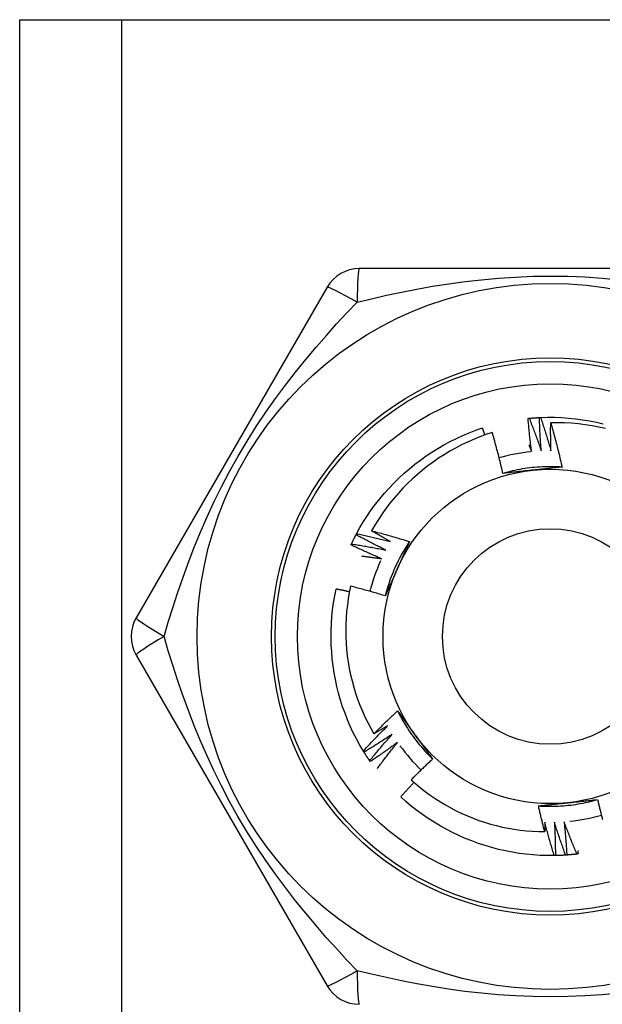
# Model space of a CAD drawing. Header units: inches. Extents: x 3.3 to 80.3, y 4.6 to 43.1.
# Tile 57 of 80: x 17.405 to 17.714, y 31.04 to 31.561. Entities that reach past the tile are written whole.
import ezdxf

# ---------------------------------------------------------------- set-up
doc = ezdxf.new("R2010")
doc.units = ezdxf.units.IN
doc.header["$MEASUREMENT"] = 0
doc.layers.add('Visible Edges(ANSI)', color=7, linetype='Continuous', lineweight=25)
doc.layers.add('Visible Tangent Edges(ANSI)', color=7, linetype='Continuous', lineweight=25)

msp = doc.modelspace()

# ---------------------------------------------------------------- linework, layer by layer
at = {"layer": 'Visible Edges(ANSI)'}
for p, q in [((17.40514, 31.5613), (17.45899, 31.5613)), ((17.40514, 14.17547), (17.40514, 31.5613)), ((17.45899, 31.5613), (17.91329, 31.5613)), ((17.78729, 31.42941), (17.58499, 31.42941)), ((17.56794, 31.41957), (17.46679, 31.24437)), ((17.58327, 31.28845), (17.58355, 31.28898)), ((17.46679, 31.22469), (17.56794, 31.04949)), ((17.58747, 31.17326), (17.58716, 31.17377)), ((17.59079, 31.16822), (17.59044, 31.16871)), ((17.68886, 31.11842), (17.68826, 31.11841))]:
    msp.add_line(p, q, dxfattribs=at)
at = {"layer": 'Visible Edges(ANSI)', "flags": 128}
for points in [[(17.67438, 31.35007), (17.67441, 31.35008), (17.67443, 31.35008), (17.67446, 31.35008), (17.67448, 31.35008), (17.67451, 31.35009), (17.67453, 31.35009), (17.67456, 31.35009), (17.67458, 31.35009), (17.67461, 31.3501), (17.67463, 31.3501), (17.67466, 31.3501), (17.67468, 31.3501), (17.67471, 31.35011), (17.67473, 31.35011), (17.67476, 31.35011), (17.67478, 31.35011), (17.67481, 31.35012), (17.67483, 31.35012), (17.67486, 31.35012), (17.67488, 31.35012), (17.67491, 31.35013), (17.67493, 31.35013), (17.67496, 31.35013), (17.67498, 31.35013)], [(17.67628, 31.33246), (17.67619, 31.33319), (17.67609, 31.33393), (17.676, 31.33466), (17.67591, 31.33539), (17.67582, 31.33612), (17.67573, 31.33685), (17.67564, 31.33759), (17.67556, 31.33832), (17.67547, 31.33905), (17.67539, 31.33979), (17.67531, 31.34052), (17.67523, 31.34125), (17.67515, 31.34199), (17.67507, 31.34272), (17.675, 31.34346), (17.67492, 31.34419), (17.67485, 31.34493), (17.67478, 31.34566), (17.67471, 31.3464), (17.67464, 31.34713), (17.67457, 31.34787), (17.67451, 31.3486), (17.67444, 31.34934), (17.67438, 31.35007)], [(17.67498, 31.35013), (17.67521, 31.35016), (17.67543, 31.35018), (17.67566, 31.3502), (17.67588, 31.35022), (17.67611, 31.35024), (17.67633, 31.35026), (17.67656, 31.35027), (17.67678, 31.35029), (17.67701, 31.35031), (17.67723, 31.35033), (17.67746, 31.35035), (17.67769, 31.35036), (17.67791, 31.35038), (17.67814, 31.35039), (17.67836, 31.35041), (17.67859, 31.35042), (17.67881, 31.35044), (17.67904, 31.35045), (17.67926, 31.35046), (17.67949, 31.35048), (17.67972, 31.35049), (17.67994, 31.3505), (17.68017, 31.35051), (17.68039, 31.35052)], [(17.67498, 31.35013), (17.67526, 31.34942), (17.67555, 31.34871), (17.67583, 31.34799), (17.6761, 31.34727), (17.67638, 31.34656), (17.67666, 31.34584), (17.67693, 31.34512), (17.6772, 31.34441), (17.67747, 31.34369), (17.67774, 31.34297), (17.67801, 31.34225), (17.67828, 31.34153), (17.67855, 31.34081), (17.67881, 31.34009), (17.67907, 31.33936), (17.67933, 31.33864), (17.6796, 31.33792), (17.67985, 31.33719), (17.68011, 31.33647), (17.68037, 31.33575), (17.68062, 31.33502), (17.68088, 31.33429), (17.68113, 31.33357), (17.68138, 31.33284)], [(17.68039, 31.35053), (17.68042, 31.35053), (17.68044, 31.35053), (17.68047, 31.35053), (17.6805, 31.35053), (17.68052, 31.35053), (17.68055, 31.35054), (17.68057, 31.35054), (17.6806, 31.35054), (17.68062, 31.35054), (17.68065, 31.35054), (17.68067, 31.35054), (17.6807, 31.35054), (17.68072, 31.35054), (17.68075, 31.35055), (17.68077, 31.35055), (17.6808, 31.35055), (17.68082, 31.35055), (17.68085, 31.35055), (17.68087, 31.35055), (17.6809, 31.35055), (17.68092, 31.35055), (17.68095, 31.35055), (17.68097, 31.35056), (17.681, 31.35056)], [(17.68138, 31.33284), (17.68132, 31.33358), (17.68127, 31.33431), (17.68121, 31.33505), (17.68116, 31.33578), (17.68111, 31.33652), (17.68105, 31.33726), (17.68101, 31.33799), (17.68096, 31.33873), (17.68091, 31.33947), (17.68087, 31.3402), (17.68082, 31.34094), (17.68078, 31.34168), (17.68074, 31.34241), (17.6807, 31.34315), (17.68067, 31.34389), (17.68063, 31.34463), (17.6806, 31.34536), (17.68056, 31.3461), (17.68053, 31.34684), (17.6805, 31.34758), (17.68047, 31.34831), (17.68044, 31.34905), (17.68042, 31.34979), (17.68039, 31.35053)], [(17.681, 31.35056), (17.68472, 31.35066), (17.68843, 31.35064), (17.69215, 31.3505), (17.69586, 31.35023), (17.69955, 31.34985), (17.70324, 31.34935), (17.7069, 31.34873), (17.71055, 31.34799), (17.71417, 31.34714)], [(17.681, 31.35056), (17.68124, 31.34983), (17.68149, 31.3491), (17.68173, 31.34837), (17.68197, 31.34764), (17.68221, 31.34691), (17.68245, 31.34618), (17.68268, 31.34545), (17.68292, 31.34472), (17.68315, 31.34399), (17.68338, 31.34326), (17.68361, 31.34252), (17.68384, 31.34179), (17.68407, 31.34106), (17.6843, 31.34032), (17.68452, 31.33959), (17.68475, 31.33885), (17.68497, 31.33812), (17.68519, 31.33738), (17.68541, 31.33665), (17.68563, 31.33591), (17.68585, 31.33517), (17.68606, 31.33443), (17.68628, 31.33369), (17.68649, 31.33296)], [(17.68649, 31.33296), (17.68647, 31.33357), (17.68646, 31.33419), (17.68644, 31.3348), (17.68643, 31.33542), (17.68642, 31.33603), (17.68641, 31.33665), (17.6864, 31.33726), (17.68639, 31.33788), (17.68638, 31.33849), (17.68637, 31.33911), (17.68636, 31.33972), (17.68636, 31.34034), (17.68636, 31.34095), (17.68635, 31.34157), (17.68635, 31.34219), (17.68635, 31.3428), (17.68635, 31.34342), (17.68635, 31.34403), (17.68635, 31.34465), (17.68635, 31.34526), (17.68636, 31.34588), (17.68636, 31.34649), (17.68637, 31.34711), (17.68638, 31.34773)], [(17.71542, 31.34471), (17.71185, 31.34549), (17.70825, 31.34616), (17.70464, 31.34672), (17.70101, 31.34715), (17.69737, 31.34747), (17.69371, 31.34768), (17.69005, 31.34776), (17.68638, 31.34773)], [(17.68638, 31.34773), (17.68665, 31.34676), (17.68693, 31.34579), (17.6872, 31.34482), (17.68747, 31.34385), (17.68774, 31.34287), (17.68801, 31.3419), (17.68827, 31.34093), (17.68853, 31.33996), (17.68879, 31.33898), (17.68905, 31.33801), (17.6893, 31.33703), (17.68955, 31.33605), (17.6898, 31.33508), (17.69005, 31.3341), (17.69029, 31.33312), (17.69053, 31.33214), (17.69077, 31.33116), (17.69101, 31.33018), (17.69124, 31.3292), (17.69147, 31.32822), (17.6917, 31.32724), (17.69193, 31.32625), (17.69215, 31.32527), (17.69237, 31.32428)], [(17.58355, 31.28898), (17.58535, 31.29224), (17.58725, 31.29543), (17.58926, 31.29856), (17.59137, 31.30162), (17.59358, 31.30461), (17.59588, 31.30753), (17.59827, 31.31038), (17.60076, 31.31314), (17.60333, 31.31583), (17.60598, 31.31844), (17.60871, 31.32096), (17.61152, 31.3234), (17.61441, 31.32574), (17.61737, 31.328), (17.62039, 31.33016), (17.62349, 31.33223), (17.62664, 31.33419), (17.62986, 31.33606), (17.63313, 31.33782), (17.63646, 31.33948), (17.63984, 31.34102), (17.64327, 31.34246), (17.64674, 31.34378), (17.65026, 31.34499)], [(17.65542, 31.34257), (17.65208, 31.34146), (17.64878, 31.34025), (17.64551, 31.33893), (17.64228, 31.33751), (17.6391, 31.33599), (17.63597, 31.33437), (17.6329, 31.33265), (17.62989, 31.33084), (17.62693, 31.32894), (17.62404, 31.32694), (17.62121, 31.32486), (17.61845, 31.32268), (17.61576, 31.32042), (17.61314, 31.31807), (17.61059, 31.31564), (17.60812, 31.31312), (17.60573, 31.31053), (17.60342, 31.30787), (17.60121, 31.30513), (17.59908, 31.30233), (17.59705, 31.29947), (17.59511, 31.29654), (17.59326, 31.29355), (17.59151, 31.29051)], [(17.65152, 31.34126), (17.65147, 31.34142), (17.65142, 31.34158), (17.65137, 31.34173), (17.65131, 31.34189), (17.65126, 31.34204), (17.65121, 31.3422), (17.65116, 31.34235), (17.65111, 31.34251), (17.65105, 31.34266), (17.651, 31.34282), (17.65095, 31.34297), (17.6509, 31.34313), (17.65084, 31.34328), (17.65079, 31.34344), (17.65074, 31.34359), (17.65068, 31.34375), (17.65063, 31.34391), (17.65058, 31.34406), (17.65053, 31.34422), (17.65047, 31.34437), (17.65042, 31.34453), (17.65037, 31.34468), (17.65031, 31.34484), (17.65026, 31.34499)], [(17.66106, 31.32093), (17.66085, 31.32184), (17.66064, 31.32275), (17.66042, 31.32366), (17.66021, 31.32456), (17.65999, 31.32547), (17.65977, 31.32638), (17.65955, 31.32728), (17.65932, 31.32819), (17.6591, 31.32909), (17.65887, 31.32999), (17.65864, 31.3309), (17.6584, 31.3318), (17.65817, 31.3327), (17.65793, 31.3336), (17.65769, 31.3345), (17.65745, 31.3354), (17.6572, 31.3363), (17.65695, 31.3372), (17.6567, 31.33809), (17.65645, 31.33899), (17.6562, 31.33989), (17.65594, 31.34078), (17.65568, 31.34168), (17.65542, 31.34257)], [(17.67485, 31.33598), (17.67491, 31.33583), (17.67497, 31.33568), (17.67503, 31.33554), (17.67509, 31.33539), (17.67515, 31.33524), (17.67521, 31.3351), (17.67527, 31.33495), (17.67533, 31.33481), (17.67539, 31.33466), (17.67545, 31.33451), (17.67551, 31.33437), (17.67557, 31.33422), (17.67563, 31.33407), (17.67569, 31.33393), (17.67575, 31.33378), (17.67581, 31.33363), (17.67587, 31.33349), (17.67593, 31.33334), (17.67599, 31.33319), (17.67605, 31.33305), (17.67611, 31.3329), (17.67616, 31.33276), (17.67622, 31.33261), (17.67628, 31.33246)], [(17.69237, 31.32428), (17.69106, 31.32436), (17.68974, 31.32442), (17.68842, 31.32447), (17.6871, 31.32449), (17.68578, 31.32449), (17.68446, 31.32448), (17.68314, 31.32444), (17.68183, 31.32439), (17.68051, 31.32431), (17.67919, 31.32422), (17.67788, 31.32411), (17.67656, 31.32398), (17.67525, 31.32383), (17.67395, 31.32366), (17.67264, 31.32347), (17.67134, 31.32327), (17.67004, 31.32304), (17.66874, 31.3228), (17.66745, 31.32253), (17.66616, 31.32225), (17.66488, 31.32195), (17.6636, 31.32163), (17.66232, 31.32129), (17.66105, 31.32093)], [(17.67688, 31.32263), (17.67621, 31.32256), (17.67555, 31.32249), (17.67488, 31.32242), (17.67422, 31.32235), (17.67356, 31.32228), (17.6729, 31.32221), (17.67224, 31.32214), (17.67157, 31.32207), (17.67091, 31.322), (17.67025, 31.32193), (17.66959, 31.32186), (17.66894, 31.32179), (17.66828, 31.32172), (17.66762, 31.32165), (17.66696, 31.32158), (17.6663, 31.32151), (17.66565, 31.32144), (17.66499, 31.32136), (17.66433, 31.32129), (17.66368, 31.32122), (17.66302, 31.32115), (17.66237, 31.32108), (17.66171, 31.32101), (17.66106, 31.32093)], [(17.69237, 31.32428), (17.69173, 31.32421), (17.69109, 31.32414), (17.69045, 31.32407), (17.68981, 31.324), (17.68916, 31.32393), (17.68852, 31.32386), (17.68788, 31.32379), (17.68723, 31.32372), (17.68659, 31.32365), (17.68595, 31.32359), (17.6853, 31.32352), (17.68466, 31.32345), (17.68401, 31.32338), (17.68337, 31.32331), (17.68272, 31.32324), (17.68207, 31.32317), (17.68143, 31.32311), (17.68078, 31.32304), (17.68013, 31.32297), (17.67948, 31.3229), (17.67883, 31.32283), (17.67818, 31.32276), (17.67753, 31.32269), (17.67688, 31.32263)], [(17.58355, 31.28898), (17.5843, 31.28882), (17.58505, 31.28866), (17.5858, 31.2885), (17.58655, 31.28834), (17.58731, 31.28818), (17.58806, 31.28801), (17.5888, 31.28784), (17.58955, 31.28768), (17.5903, 31.28751), (17.59105, 31.28733), (17.5918, 31.28716), (17.59255, 31.28699), (17.5933, 31.28681), (17.59404, 31.28663), (17.59479, 31.28646), (17.59554, 31.28627), (17.59629, 31.28609), (17.59703, 31.28591), (17.59778, 31.28573), (17.59852, 31.28554), (17.59927, 31.28535), (17.60001, 31.28516), (17.60076, 31.28497), (17.6015, 31.28478)], [(17.59151, 31.29051), (17.59235, 31.29029), (17.59319, 31.29007), (17.59403, 31.28985), (17.59487, 31.28963), (17.5957, 31.28941), (17.59654, 31.28918), (17.59738, 31.28895), (17.59821, 31.28873), (17.59905, 31.28849), (17.59988, 31.28826), (17.60072, 31.28803), (17.60155, 31.28779), (17.60239, 31.28755), (17.60322, 31.28731), (17.60405, 31.28707), (17.60489, 31.28683), (17.60572, 31.28658), (17.60655, 31.28633), (17.60738, 31.28608), (17.60821, 31.28583), (17.60904, 31.28558), (17.60987, 31.28532), (17.6107, 31.28507), (17.61152, 31.28481)], [(17.6015, 31.28478), (17.60108, 31.28501), (17.60067, 31.28525), (17.60025, 31.28548), (17.59983, 31.28571), (17.59941, 31.28595), (17.59899, 31.28618), (17.59857, 31.28642), (17.59815, 31.28666), (17.59774, 31.28689), (17.59732, 31.28713), (17.5969, 31.28737), (17.59649, 31.28761), (17.59607, 31.28784), (17.59565, 31.28808), (17.59524, 31.28832), (17.59482, 31.28856), (17.59441, 31.28881), (17.59399, 31.28905), (17.59358, 31.28929), (17.59316, 31.28953), (17.59275, 31.28977), (17.59234, 31.29002), (17.59192, 31.29026), (17.59151, 31.29051)], [(17.58061, 31.28304), (17.58062, 31.28306), (17.58063, 31.28308), (17.58064, 31.28311), (17.58065, 31.28313), (17.58066, 31.28315), (17.58067, 31.28317), (17.58068, 31.2832), (17.58069, 31.28322), (17.5807, 31.28324), (17.58071, 31.28327), (17.58073, 31.28329), (17.58074, 31.28331), (17.58075, 31.28333), (17.58076, 31.28336), (17.58077, 31.28338), (17.58078, 31.2834), (17.58079, 31.28342), (17.5808, 31.28345), (17.58081, 31.28347), (17.58082, 31.28349), (17.58083, 31.28352), (17.58084, 31.28354), (17.58085, 31.28356), (17.58086, 31.28358)], [(17.58086, 31.28358), (17.58096, 31.28379), (17.58106, 31.28399), (17.58115, 31.2842), (17.58125, 31.2844), (17.58135, 31.28461), (17.58144, 31.28481), (17.58154, 31.28501), (17.58164, 31.28522), (17.58174, 31.28542), (17.58184, 31.28562), (17.58194, 31.28583), (17.58204, 31.28603), (17.58214, 31.28623), (17.58224, 31.28643), (17.58234, 31.28664), (17.58244, 31.28684), (17.58255, 31.28704), (17.58265, 31.28724), (17.58275, 31.28744), (17.58286, 31.28764), (17.58296, 31.28784), (17.58306, 31.28804), (17.58317, 31.28824), (17.58327, 31.28844)], [(17.58086, 31.28358), (17.58162, 31.28347), (17.58238, 31.28334), (17.58314, 31.28322), (17.5839, 31.2831), (17.58465, 31.28297), (17.58541, 31.28285), (17.58617, 31.28272), (17.58693, 31.28259), (17.58768, 31.28246), (17.58844, 31.28233), (17.5892, 31.28219), (17.58995, 31.28206), (17.59071, 31.28192), (17.59146, 31.28178), (17.59222, 31.28164), (17.59298, 31.2815), (17.59373, 31.28136), (17.59449, 31.28122), (17.59524, 31.28107), (17.59599, 31.28092), (17.59675, 31.28078), (17.5975, 31.28063), (17.59826, 31.28047), (17.59901, 31.28032)], [(17.59901, 31.28032), (17.59835, 31.28064), (17.59768, 31.28097), (17.59702, 31.2813), (17.59636, 31.28162), (17.5957, 31.28195), (17.59504, 31.28228), (17.59438, 31.28261), (17.59372, 31.28295), (17.59306, 31.28328), (17.59241, 31.28362), (17.59175, 31.28395), (17.59109, 31.28429), (17.59044, 31.28463), (17.58978, 31.28497), (17.58913, 31.28531), (17.58848, 31.28566), (17.58782, 31.286), (17.58717, 31.28635), (17.58652, 31.28669), (17.58587, 31.28704), (17.58522, 31.28739), (17.58457, 31.28774), (17.58392, 31.28809), (17.58327, 31.28845)], [(17.61152, 31.28481), (17.6108, 31.28371), (17.61009, 31.2826), (17.60939, 31.28148), (17.60871, 31.28034), (17.60805, 31.2792), (17.6074, 31.27805), (17.60677, 31.27689), (17.60616, 31.27572), (17.60557, 31.27455), (17.60499, 31.27336), (17.60443, 31.27217), (17.60389, 31.27096), (17.60336, 31.26975), (17.60285, 31.26854), (17.60236, 31.26731), (17.60189, 31.26608), (17.60143, 31.26484), (17.601, 31.2636), (17.60058, 31.26235), (17.60018, 31.26109), (17.5998, 31.25983), (17.59944, 31.25856), (17.59909, 31.25729), (17.59877, 31.25601)], [(17.61152, 31.28481), (17.61127, 31.28422), (17.61101, 31.28363), (17.61075, 31.28303), (17.61048, 31.28244), (17.61022, 31.28185), (17.60996, 31.28126), (17.6097, 31.28067), (17.60944, 31.28008), (17.60918, 31.27948), (17.60892, 31.27889), (17.60865, 31.2783), (17.60839, 31.27771), (17.60813, 31.27711), (17.60786, 31.27652), (17.6076, 31.27593), (17.60734, 31.27533), (17.60707, 31.27474), (17.60681, 31.27414), (17.60654, 31.27355), (17.60628, 31.27295), (17.60601, 31.27235), (17.60574, 31.27176), (17.60548, 31.27116), (17.60521, 31.27056)], [(17.59675, 31.27574), (17.59607, 31.27603), (17.59539, 31.27632), (17.59472, 31.27661), (17.59404, 31.2769), (17.59336, 31.27719), (17.59269, 31.27749), (17.59201, 31.27779), (17.59133, 31.27808), (17.59066, 31.27838), (17.58999, 31.27868), (17.58931, 31.27899), (17.58864, 31.27929), (17.58797, 31.2796), (17.5873, 31.2799), (17.58662, 31.28021), (17.58595, 31.28052), (17.58528, 31.28083), (17.58461, 31.28114), (17.58395, 31.28145), (17.58328, 31.28177), (17.58261, 31.28208), (17.58194, 31.2824), (17.58128, 31.28272), (17.58061, 31.28304)], [(17.58616, 31.27718), (17.5866, 31.27713), (17.58705, 31.27707), (17.58749, 31.27702), (17.58793, 31.27696), (17.58837, 31.27691), (17.58881, 31.27685), (17.58925, 31.27679), (17.58969, 31.27673), (17.59014, 31.27667), (17.59058, 31.27662), (17.59102, 31.27656), (17.59146, 31.2765), (17.5919, 31.27644), (17.59234, 31.27637), (17.59278, 31.27631), (17.59322, 31.27625), (17.59367, 31.27619), (17.59411, 31.27613), (17.59455, 31.27606), (17.59499, 31.276), (17.59543, 31.27593), (17.59587, 31.27587), (17.59631, 31.2758), (17.59675, 31.27574)], [(17.60521, 31.27056), (17.60494, 31.26995), (17.60467, 31.26934), (17.6044, 31.26873), (17.60413, 31.26812), (17.60386, 31.26751), (17.60358, 31.2669), (17.60331, 31.26629), (17.60304, 31.26569), (17.60277, 31.26508), (17.60251, 31.26447), (17.60224, 31.26387), (17.60197, 31.26326), (17.6017, 31.26266), (17.60143, 31.26205), (17.60116, 31.26145), (17.6009, 31.26084), (17.60063, 31.26024), (17.60036, 31.25963), (17.60009, 31.25903), (17.59983, 31.25843), (17.59956, 31.25782), (17.5993, 31.25722), (17.59903, 31.25661), (17.59877, 31.25601)], [(17.58716, 31.17377), (17.58526, 31.17697), (17.58348, 31.18023), (17.5818, 31.18355), (17.58024, 31.18692), (17.57878, 31.19034), (17.57743, 31.19381), (17.57619, 31.19731), (17.57507, 31.20086), (17.57406, 31.20443), (17.57316, 31.20804), (17.57237, 31.21168), (17.5717, 31.21534), (17.57114, 31.21901), (17.5707, 31.22271), (17.57037, 31.22641), (17.57016, 31.23012), (17.57007, 31.23384), (17.57009, 31.23756), (17.57024, 31.24127), (17.5705, 31.24498), (17.57088, 31.24868), (17.57138, 31.25236), (17.572, 31.25603), (17.57275, 31.25967)], [(17.57978, 31.25817), (17.57949, 31.25824), (17.57919, 31.2583), (17.5789, 31.25837), (17.57861, 31.25843), (17.57832, 31.2585), (17.57802, 31.25856), (17.57773, 31.25862), (17.57744, 31.25869), (17.57715, 31.25875), (17.57685, 31.25881), (17.57656, 31.25888), (17.57627, 31.25894), (17.57597, 31.259), (17.57568, 31.25906), (17.57539, 31.25913), (17.5751, 31.25919), (17.5748, 31.25925), (17.57451, 31.25931), (17.57422, 31.25937), (17.57392, 31.25943), (17.57363, 31.25949), (17.57334, 31.25955), (17.57304, 31.25961), (17.57275, 31.25967)], [(17.5804, 31.26116), (17.57972, 31.25786), (17.57914, 31.25454), (17.57867, 31.2512), (17.5783, 31.24784), (17.57804, 31.24448), (17.57788, 31.2411), (17.57782, 31.23772), (17.57787, 31.23433), (17.57803, 31.23095), (17.57829, 31.22759), (17.57866, 31.22423), (17.57913, 31.22089), (17.5797, 31.21757), (17.58038, 31.21427), (17.58117, 31.21099), (17.58205, 31.20773), (17.58304, 31.20451), (17.58413, 31.20131), (17.58532, 31.19814), (17.58661, 31.19501), (17.588, 31.19193), (17.58948, 31.1889), (17.59106, 31.18591), (17.59273, 31.18298)], [(17.59877, 31.25601), (17.59801, 31.25624), (17.59725, 31.25648), (17.59648, 31.25671), (17.59572, 31.25694), (17.59496, 31.25716), (17.5942, 31.25739), (17.59343, 31.25761), (17.59267, 31.25783), (17.59191, 31.25805), (17.59114, 31.25827), (17.59038, 31.25849), (17.58961, 31.25871), (17.58885, 31.25892), (17.58808, 31.25913), (17.58731, 31.25934), (17.58655, 31.25955), (17.58578, 31.25976), (17.58501, 31.25996), (17.58424, 31.26017), (17.58348, 31.26037), (17.58271, 31.26057), (17.58194, 31.26077), (17.58117, 31.26097), (17.5804, 31.26116)], [(17.59273, 31.18298), (17.59324, 31.1835), (17.59375, 31.18401), (17.59427, 31.18452), (17.59478, 31.18503), (17.5953, 31.18554), (17.59582, 31.18605), (17.59633, 31.18656), (17.59685, 31.18707), (17.59737, 31.18757), (17.59789, 31.18808), (17.59842, 31.18858), (17.59894, 31.18909), (17.59946, 31.18959), (17.59999, 31.19009), (17.60051, 31.19059), (17.60104, 31.19109), (17.60157, 31.19159), (17.6021, 31.19209), (17.60263, 31.19258), (17.60316, 31.19308), (17.60369, 31.19357), (17.60422, 31.19407), (17.60475, 31.19456), (17.60529, 31.19505)], [(17.60529, 31.19505), (17.60567, 31.19453), (17.60605, 31.19401), (17.60643, 31.19349), (17.60682, 31.19297), (17.6072, 31.19245), (17.60758, 31.19193), (17.60796, 31.1914), (17.60834, 31.19088), (17.60872, 31.19036), (17.60911, 31.18984), (17.60949, 31.18931), (17.60987, 31.18879), (17.61025, 31.18826), (17.61063, 31.18774), (17.61102, 31.18721), (17.6114, 31.18669), (17.61178, 31.18616), (17.61217, 31.18563), (17.61255, 31.18511), (17.61293, 31.18458), (17.61332, 31.18405), (17.6137, 31.18352), (17.61409, 31.18299), (17.61447, 31.18246)], [(17.60529, 31.19505), (17.60588, 31.19387), (17.60648, 31.1927), (17.60711, 31.19154), (17.60775, 31.19038), (17.6084, 31.18924), (17.60908, 31.18811), (17.60977, 31.18698), (17.61047, 31.18587), (17.6112, 31.18476), (17.61193, 31.18367), (17.61269, 31.18259), (17.61346, 31.18152), (17.61424, 31.18045), (17.61504, 31.17941), (17.61586, 31.17837), (17.61669, 31.17734), (17.61753, 31.17633), (17.61839, 31.17533), (17.61927, 31.17434), (17.62015, 31.17337), (17.62106, 31.17241), (17.62197, 31.17146), (17.6229, 31.17053), (17.62385, 31.16961)], [(17.58716, 31.17377), (17.58767, 31.17434), (17.58819, 31.1749), (17.58871, 31.17547), (17.58923, 31.17603), (17.58976, 31.17659), (17.59028, 31.17716), (17.5908, 31.17772), (17.59133, 31.17828), (17.59186, 31.17884), (17.59238, 31.1794), (17.59291, 31.17995), (17.59344, 31.18051), (17.59397, 31.18106), (17.59451, 31.18162), (17.59504, 31.18217), (17.59557, 31.18272), (17.59611, 31.18328), (17.59664, 31.18383), (17.59718, 31.18437), (17.59772, 31.18492), (17.59826, 31.18547), (17.5988, 31.18602), (17.59934, 31.18656), (17.59989, 31.18711)], [(17.59989, 31.18711), (17.59959, 31.18693), (17.59929, 31.18676), (17.599, 31.18658), (17.5987, 31.18641), (17.5984, 31.18623), (17.59811, 31.18606), (17.59781, 31.18589), (17.59751, 31.18571), (17.59721, 31.18554), (17.59691, 31.18537), (17.59662, 31.1852), (17.59632, 31.18502), (17.59602, 31.18485), (17.59572, 31.18468), (17.59542, 31.18451), (17.59512, 31.18434), (17.59482, 31.18417), (17.59452, 31.184), (17.59423, 31.18383), (17.59393, 31.18366), (17.59363, 31.18349), (17.59333, 31.18332), (17.59303, 31.18315), (17.59273, 31.18298)], [(17.60246, 31.18269), (17.60185, 31.18229), (17.60123, 31.18188), (17.60062, 31.18148), (17.6, 31.18107), (17.59938, 31.18067), (17.59876, 31.18027), (17.59814, 31.17987), (17.59752, 31.17947), (17.5969, 31.17907), (17.59627, 31.17868), (17.59565, 31.17828), (17.59503, 31.17789), (17.5944, 31.17749), (17.59378, 31.1771), (17.59315, 31.17671), (17.59252, 31.17632), (17.59189, 31.17594), (17.59126, 31.17555), (17.59063, 31.17516), (17.59, 31.17478), (17.58937, 31.1744), (17.58874, 31.17401), (17.58811, 31.17363), (17.58747, 31.17326)], [(17.59044, 31.16871), (17.59093, 31.16931), (17.59142, 31.1699), (17.59191, 31.17049), (17.5924, 31.17108), (17.59289, 31.17167), (17.59339, 31.17226), (17.59388, 31.17285), (17.59438, 31.17343), (17.59487, 31.17402), (17.59537, 31.1746), (17.59587, 31.17519), (17.59637, 31.17577), (17.59687, 31.17635), (17.59737, 31.17693), (17.59788, 31.17751), (17.59838, 31.17809), (17.59889, 31.17867), (17.5994, 31.17925), (17.59991, 31.17983), (17.60041, 31.1804), (17.60093, 31.18098), (17.60144, 31.18155), (17.60195, 31.18212), (17.60246, 31.18269)], [(17.61447, 31.18246), (17.61486, 31.18192), (17.61526, 31.18138), (17.61565, 31.18084), (17.61604, 31.1803), (17.61643, 31.17976), (17.61682, 31.17922), (17.61722, 31.17869), (17.61761, 31.17815), (17.618, 31.17761), (17.61839, 31.17708), (17.61878, 31.17654), (17.61917, 31.176), (17.61956, 31.17547), (17.61995, 31.17493), (17.62034, 31.1744), (17.62073, 31.17386), (17.62112, 31.17333), (17.62151, 31.1728), (17.6219, 31.17226), (17.62229, 31.17173), (17.62268, 31.1712), (17.62307, 31.17067), (17.62346, 31.17014), (17.62385, 31.16961)], [(17.60527, 31.17842), (17.60467, 31.17798), (17.60408, 31.17754), (17.60349, 31.17711), (17.60289, 31.17667), (17.60229, 31.17624), (17.60169, 31.17581), (17.6011, 31.17538), (17.6005, 31.17494), (17.5999, 31.17452), (17.59929, 31.17409), (17.59869, 31.17366), (17.59809, 31.17323), (17.59749, 31.17281), (17.59688, 31.17239), (17.59628, 31.17196), (17.59567, 31.17154), (17.59506, 31.17112), (17.59445, 31.1707), (17.59384, 31.17029), (17.59323, 31.16987), (17.59262, 31.16946), (17.59201, 31.16904), (17.5914, 31.16863), (17.59079, 31.16822)], [(17.5945, 31.16453), (17.59494, 31.16512), (17.59538, 31.16571), (17.59582, 31.16629), (17.59625, 31.16688), (17.59669, 31.16746), (17.59714, 31.16805), (17.59758, 31.16863), (17.59802, 31.16921), (17.59847, 31.16979), (17.59891, 31.17037), (17.59936, 31.17095), (17.59981, 31.17153), (17.60026, 31.17211), (17.60071, 31.17269), (17.60116, 31.17327), (17.60161, 31.17384), (17.60206, 31.17442), (17.60252, 31.17499), (17.60297, 31.17557), (17.60343, 31.17614), (17.60389, 31.17671), (17.60435, 31.17728), (17.60481, 31.17785), (17.60527, 31.17842)], [(17.59044, 31.16871), (17.59032, 31.1689), (17.59019, 31.16909), (17.59006, 31.16927), (17.58993, 31.16946), (17.58981, 31.16965), (17.58968, 31.16984), (17.58956, 31.17002), (17.58943, 31.17021), (17.58931, 31.1704), (17.58918, 31.17059), (17.58906, 31.17078), (17.58893, 31.17097), (17.58881, 31.17116), (17.58869, 31.17135), (17.58856, 31.17154), (17.58844, 31.17173), (17.58832, 31.17192), (17.5882, 31.17211), (17.58808, 31.1723), (17.58796, 31.17249), (17.58784, 31.17268), (17.58772, 31.17287), (17.5876, 31.17306), (17.58748, 31.17326)], [(17.62385, 31.16961), (17.62337, 31.16916), (17.62288, 31.16871), (17.6224, 31.16826), (17.62192, 31.16781), (17.62144, 31.16736), (17.62097, 31.1669), (17.62049, 31.16645), (17.62001, 31.166), (17.61954, 31.16554), (17.61906, 31.16508), (17.61859, 31.16463), (17.61811, 31.16417), (17.61764, 31.16371), (17.61717, 31.16325), (17.6167, 31.16279), (17.61623, 31.16233), (17.61576, 31.16187), (17.61529, 31.16141), (17.61482, 31.16094), (17.61436, 31.16048), (17.61389, 31.16001), (17.61343, 31.15955), (17.61296, 31.15908), (17.6125, 31.15861)], [(17.6125, 31.15861), (17.61492, 31.15647), (17.61741, 31.1544), (17.61995, 31.15241), (17.62256, 31.15049), (17.62522, 31.14866), (17.62793, 31.14691), (17.6307, 31.14525), (17.63352, 31.14367), (17.63639, 31.14218), (17.63931, 31.14077), (17.64227, 31.13946), (17.64528, 31.13823), (17.64831, 31.1371), (17.65138, 31.13607), (17.65447, 31.13514), (17.65759, 31.1343), (17.66074, 31.13355), (17.6639, 31.13291), (17.66708, 31.13236), (17.67028, 31.13192), (17.6735, 31.13157), (17.67672, 31.13132), (17.67996, 31.13118), (17.6832, 31.13113)], [(17.61402, 31.15725), (17.61372, 31.15693), (17.61342, 31.15662), (17.61313, 31.1563), (17.61283, 31.15599), (17.61253, 31.15567), (17.61223, 31.15535), (17.61193, 31.15503), (17.61164, 31.15472), (17.61134, 31.1544), (17.61104, 31.15408), (17.61075, 31.15376), (17.61045, 31.15344), (17.61016, 31.15312), (17.60986, 31.1528), (17.60957, 31.15248), (17.60927, 31.15216), (17.60898, 31.15184), (17.60868, 31.15152), (17.60839, 31.1512), (17.6081, 31.15088), (17.60781, 31.15056), (17.60751, 31.15023), (17.60722, 31.14991), (17.60693, 31.14959)], [(17.68826, 31.11841), (17.68454, 31.1184), (17.68083, 31.11852), (17.67712, 31.11876), (17.67342, 31.11912), (17.66973, 31.1196), (17.66606, 31.12019), (17.66241, 31.12091), (17.65879, 31.12174), (17.65519, 31.12268), (17.65162, 31.12374), (17.64809, 31.1249), (17.6446, 31.12618), (17.64115, 31.12757), (17.63774, 31.12906), (17.63438, 31.13066), (17.63108, 31.13236), (17.62783, 31.13417), (17.62464, 31.13608), (17.62151, 31.13808), (17.61845, 31.14019), (17.61545, 31.1424), (17.61253, 31.1447), (17.60969, 31.1471), (17.60693, 31.14959)], [(17.6799, 31.14477), (17.68122, 31.14469), (17.68253, 31.14463), (17.68385, 31.14459), (17.68517, 31.14457), (17.68649, 31.14457), (17.68781, 31.14458), (17.68913, 31.14462), (17.69045, 31.14467), (17.69176, 31.14475), (17.69308, 31.14484), (17.6944, 31.14495), (17.69571, 31.14508), (17.69702, 31.14523), (17.69833, 31.1454), (17.69963, 31.14559), (17.70094, 31.14579), (17.70224, 31.14602), (17.70353, 31.14626), (17.70482, 31.14653), (17.70611, 31.14681), (17.7074, 31.14711), (17.70867, 31.14743), (17.70995, 31.14777), (17.71122, 31.14812)], [(17.6954, 31.14643), (17.69606, 31.1465), (17.69672, 31.14657), (17.69739, 31.14664), (17.69805, 31.14671), (17.69871, 31.14678), (17.69938, 31.14685), (17.70004, 31.14692), (17.7007, 31.14699), (17.70136, 31.14706), (17.70202, 31.14713), (17.70268, 31.1472), (17.70334, 31.14727), (17.704, 31.14734), (17.70465, 31.14741), (17.70531, 31.14748), (17.70597, 31.14755), (17.70663, 31.14762), (17.70728, 31.14769), (17.70794, 31.14776), (17.7086, 31.14784), (17.70925, 31.14791), (17.70991, 31.14798), (17.71056, 31.14805), (17.71122, 31.14812)], [(17.71122, 31.14812), (17.71133, 31.14762), (17.71145, 31.14711), (17.71157, 31.1466), (17.71169, 31.14609), (17.71181, 31.14558), (17.71193, 31.14508), (17.71205, 31.14457), (17.71217, 31.14406), (17.71229, 31.14355), (17.71241, 31.14305), (17.71254, 31.14254), (17.71266, 31.14203), (17.71279, 31.14153), (17.71291, 31.14102), (17.71304, 31.14051), (17.71317, 31.14001), (17.71329, 31.1395), (17.71342, 31.139), (17.71355, 31.13849), (17.71368, 31.13799), (17.71381, 31.13748)], [(17.6799, 31.14477), (17.68054, 31.14484), (17.68118, 31.14492), (17.68183, 31.14499), (17.68247, 31.14506), (17.68311, 31.14513), (17.68375, 31.1452), (17.6844, 31.14527), (17.68504, 31.14533), (17.68568, 31.1454), (17.68633, 31.14547), (17.68697, 31.14554), (17.68762, 31.14561), (17.68826, 31.14568), (17.68891, 31.14575), (17.68955, 31.14582), (17.6902, 31.14588), (17.69085, 31.14595), (17.6915, 31.14602), (17.69214, 31.14609), (17.69279, 31.14616), (17.69344, 31.14623), (17.69409, 31.14629), (17.69474, 31.14636), (17.6954, 31.14643)], [(17.6832, 31.13113), (17.68306, 31.1317), (17.68291, 31.13227), (17.68276, 31.13283), (17.68262, 31.1334), (17.68247, 31.13396), (17.68233, 31.13453), (17.68219, 31.1351), (17.68205, 31.13567), (17.68191, 31.13623), (17.68177, 31.1368), (17.68163, 31.13737), (17.68149, 31.13794), (17.68135, 31.13851), (17.68122, 31.13907), (17.68108, 31.13964), (17.68095, 31.14021), (17.68081, 31.14078), (17.68068, 31.14135), (17.68055, 31.14192), (17.68042, 31.14249), (17.68029, 31.14306), (17.68016, 31.14363), (17.68003, 31.1442), (17.6799, 31.14477)], [(17.68323, 31.13614), (17.68323, 31.13594), (17.68323, 31.13573), (17.68323, 31.13552), (17.68323, 31.13531), (17.68323, 31.1351), (17.68323, 31.13489), (17.68323, 31.13468), (17.68323, 31.13447), (17.68323, 31.13427), (17.68323, 31.13406), (17.68323, 31.13385), (17.68322, 31.13364), (17.68322, 31.13343), (17.68322, 31.13322), (17.68322, 31.13301), (17.68322, 31.1328), (17.68322, 31.1326), (17.68322, 31.13239), (17.68321, 31.13218), (17.68321, 31.13197), (17.68321, 31.13176), (17.68321, 31.13155), (17.68321, 31.13134), (17.6832, 31.13113)], [(17.68826, 31.11841), (17.68804, 31.11914), (17.68781, 31.11987), (17.68759, 31.12061), (17.68737, 31.12134), (17.68715, 31.12208), (17.68693, 31.12282), (17.68671, 31.12355), (17.68649, 31.12429), (17.68628, 31.12503), (17.68607, 31.12577), (17.68585, 31.1265), (17.68564, 31.12724), (17.68543, 31.12798), (17.68523, 31.12872), (17.68502, 31.12946), (17.68482, 31.1302), (17.68461, 31.13094), (17.68441, 31.13169), (17.68421, 31.13243), (17.68401, 31.13317), (17.68381, 31.13391), (17.68362, 31.13466), (17.68342, 31.1354), (17.68323, 31.13614)], [(17.68834, 31.13613), (17.68838, 31.13539), (17.68842, 31.13465), (17.68845, 31.13392), (17.68849, 31.13318), (17.68852, 31.13244), (17.68855, 31.1317), (17.68858, 31.13097), (17.68861, 31.13023), (17.68863, 31.12949), (17.68866, 31.12875), (17.68868, 31.12802), (17.68871, 31.12728), (17.68873, 31.12654), (17.68875, 31.1258), (17.68877, 31.12507), (17.68878, 31.12433), (17.6888, 31.12359), (17.68881, 31.12285), (17.68882, 31.12211), (17.68884, 31.12137), (17.68885, 31.12064), (17.68885, 31.1199), (17.68886, 31.11916), (17.68886, 31.11842)], [(17.69429, 31.11867), (17.69402, 31.11939), (17.69376, 31.12012), (17.6935, 31.12084), (17.69324, 31.12156), (17.69298, 31.12228), (17.69272, 31.12301), (17.69247, 31.12373), (17.69222, 31.12446), (17.69196, 31.12518), (17.69171, 31.12591), (17.69146, 31.12664), (17.69121, 31.12736), (17.69097, 31.12809), (17.69072, 31.12882), (17.69048, 31.12955), (17.69023, 31.13028), (17.68999, 31.13101), (17.68975, 31.13174), (17.68951, 31.13247), (17.68928, 31.1332), (17.68904, 31.13393), (17.6888, 31.13466), (17.68857, 31.13539), (17.68834, 31.13613)], [(17.69344, 31.13637), (17.69352, 31.13564), (17.6936, 31.13491), (17.69367, 31.13417), (17.69374, 31.13344), (17.69381, 31.1327), (17.69388, 31.13197), (17.69395, 31.13123), (17.69402, 31.1305), (17.69408, 31.12976), (17.69415, 31.12903), (17.69421, 31.12829), (17.69427, 31.12756), (17.69433, 31.12682), (17.69439, 31.12609), (17.69444, 31.12535), (17.6945, 31.12461), (17.69455, 31.12388), (17.69461, 31.12314), (17.69466, 31.1224), (17.69471, 31.12167), (17.69475, 31.12093), (17.6948, 31.12019), (17.69484, 31.11945), (17.69489, 31.11872)], [(17.70029, 31.11925), (17.69999, 31.11996), (17.69969, 31.12067), (17.69939, 31.12137), (17.69909, 31.12208), (17.6988, 31.12279), (17.6985, 31.1235), (17.69821, 31.12421), (17.69792, 31.12492), (17.69763, 31.12563), (17.69734, 31.12634), (17.69705, 31.12706), (17.69677, 31.12777), (17.69648, 31.12848), (17.6962, 31.1292), (17.69592, 31.12991), (17.69564, 31.13063), (17.69536, 31.13134), (17.69508, 31.13206), (17.69481, 31.13278), (17.69453, 31.1335), (17.69426, 31.13421), (17.69398, 31.13493), (17.69371, 31.13565), (17.69344, 31.13637)], [(17.69429, 31.11867), (17.69406, 31.11866), (17.69383, 31.11864), (17.69361, 31.11863), (17.69338, 31.11861), (17.69316, 31.1186), (17.69293, 31.11859), (17.69271, 31.11857), (17.69248, 31.11856), (17.69225, 31.11855), (17.69203, 31.11854), (17.6918, 31.11853), (17.69158, 31.11852), (17.69135, 31.11851), (17.69113, 31.1185), (17.6909, 31.11849), (17.69067, 31.11848), (17.69045, 31.11847), (17.69022, 31.11846), (17.69, 31.11845), (17.68977, 31.11845), (17.68954, 31.11844), (17.68932, 31.11844), (17.68909, 31.11843), (17.68887, 31.11842)], [(17.69489, 31.11872), (17.69486, 31.11872), (17.69484, 31.11871), (17.69481, 31.11871), (17.69479, 31.11871), (17.69476, 31.11871), (17.69474, 31.11871), (17.69471, 31.1187), (17.69469, 31.1187), (17.69466, 31.1187), (17.69464, 31.1187), (17.69461, 31.1187), (17.69459, 31.1187), (17.69456, 31.11869), (17.69454, 31.11869), (17.69451, 31.11869), (17.69449, 31.11869), (17.69446, 31.11869), (17.69444, 31.11868), (17.69441, 31.11868), (17.69439, 31.11868), (17.69436, 31.11868), (17.69434, 31.11868), (17.69431, 31.11868), (17.69429, 31.11867)], [(17.70029, 31.11925), (17.70006, 31.11923), (17.69984, 31.1192), (17.69961, 31.11917), (17.69939, 31.11915), (17.69917, 31.11912), (17.69894, 31.1191), (17.69872, 31.11907), (17.69849, 31.11905), (17.69827, 31.11902), (17.69804, 31.119), (17.69782, 31.11898), (17.69759, 31.11895), (17.69737, 31.11893), (17.69714, 31.11891), (17.69692, 31.11889), (17.69669, 31.11887), (17.69647, 31.11885), (17.69624, 31.11883), (17.69602, 31.11881), (17.69579, 31.11879), (17.69556, 31.11877), (17.69534, 31.11876), (17.69511, 31.11874), (17.69489, 31.11872)], [(17.70089, 31.11933), (17.70086, 31.11932), (17.70084, 31.11932), (17.70081, 31.11932), (17.70079, 31.11932), (17.70076, 31.11931), (17.70074, 31.11931), (17.70071, 31.11931), (17.70069, 31.1193), (17.70066, 31.1193), (17.70064, 31.1193), (17.70061, 31.11929), (17.70059, 31.11929), (17.70056, 31.11929), (17.70054, 31.11928), (17.70051, 31.11928), (17.70049, 31.11928), (17.70046, 31.11927), (17.70044, 31.11927), (17.70041, 31.11927), (17.70039, 31.11927), (17.70036, 31.11926), (17.70034, 31.11926), (17.70031, 31.11926), (17.70029, 31.11925)], [(17.70069, 31.1211), (17.7007, 31.12102), (17.7007, 31.12095), (17.70071, 31.12088), (17.70072, 31.1208), (17.70073, 31.12073), (17.70074, 31.12065), (17.70075, 31.12058), (17.70076, 31.12051), (17.70076, 31.12043), (17.70077, 31.12036), (17.70078, 31.12029), (17.70079, 31.12021), (17.7008, 31.12014), (17.70081, 31.12006), (17.70081, 31.11999), (17.70082, 31.11992), (17.70083, 31.11984), (17.70084, 31.11977), (17.70085, 31.1197), (17.70085, 31.11962), (17.70086, 31.11955), (17.70087, 31.11948), (17.70088, 31.1194), (17.70089, 31.11933)]]:
    msp.add_lwpolyline(points, dxfattribs=at)
at = {"layer": 'Visible Edges(ANSI)'}
for radius in [0.18701, 0.13386, 0.08858]:
    msp.add_circle((17.68614, 31.23453), radius, dxfattribs=at)
for centre, radius, start, end in [((17.58499, 31.40973), 0.01969, 90, 150), ((17.68614, 31.23453), 0.09843, 96.0181, 105.9569), ((17.68614, 31.23453), 0.09843, 156.0181, 165.9569), ((17.48384, 31.23453), 0.01969, 150, 210), ((17.68614, 31.23453), 0.09843, 216.0181, 225.9569), ((17.68614, 31.23453), 0.09843, 276.0181, 285.9569), ((17.58499, 31.05933), 0.01969, 210, 270)]:
    msp.add_arc(centre, radius, start, end, dxfattribs=at)
at = {"layer": 'Visible Tangent Edges(ANSI)'}
msp.add_line((17.45899, 31.5613), (17.45899, 14.17547), dxfattribs=at)
at = {"layer": 'Visible Tangent Edges(ANSI)', "flags": 128}
for points in [[(17.58389, 31.41163), (17.59151, 31.41348), (17.59932, 31.41527), (17.60733, 31.41697), (17.6155, 31.41856), (17.62385, 31.42004), (17.63236, 31.42137), (17.64101, 31.42255), (17.6498, 31.42355), (17.65872, 31.42436), (17.66776, 31.42497), (17.67691, 31.42534), (17.68616, 31.42547), (17.69544, 31.42535), (17.70462, 31.42498), (17.71366, 31.42438), (17.72258, 31.42356)], [(17.48164, 31.23453), (17.48384, 31.24206), (17.48621, 31.24972), (17.48874, 31.2575), (17.49145, 31.26539), (17.49435, 31.27336), (17.49745, 31.2814), (17.50076, 31.28948), (17.50428, 31.2976), (17.50804, 31.30573), (17.51204, 31.31386), (17.51629, 31.32197), (17.52079, 31.33004), (17.52554, 31.338), (17.53044, 31.34575), (17.53548, 31.35328), (17.54064, 31.3606), (17.5459, 31.3677), (17.55124, 31.37459), (17.55664, 31.38127), (17.56208, 31.38774), (17.56755, 31.39401), (17.57301, 31.40008), (17.57847, 31.40595), (17.58389, 31.41163)], [(17.58389, 31.05743), (17.57847, 31.0631), (17.57302, 31.06898), (17.56754, 31.07507), (17.56207, 31.08136), (17.55661, 31.08785), (17.5512, 31.09455), (17.54586, 31.10146), (17.54059, 31.10858), (17.53543, 31.1159), (17.53039, 31.12342), (17.52549, 31.13115), (17.52075, 31.13909), (17.51623, 31.14718), (17.51197, 31.15531), (17.50797, 31.16344), (17.50421, 31.17156), (17.50069, 31.17967), (17.49739, 31.18773), (17.49431, 31.19575), (17.49142, 31.2037), (17.48872, 31.21157), (17.4862, 31.21934), (17.48384, 31.227), (17.48164, 31.23453)], [(17.72247, 31.04551), (17.71355, 31.04469), (17.70451, 31.04409), (17.69536, 31.04372), (17.68611, 31.04358), (17.67683, 31.04371), (17.66766, 31.04408), (17.65861, 31.04468), (17.64969, 31.04549), (17.64091, 31.0465), (17.63227, 31.04768), (17.62379, 31.04901), (17.61546, 31.05049), (17.6073, 31.05208), (17.59932, 31.05379), (17.59151, 31.05557), (17.58389, 31.05743)]]:
    msp.add_lwpolyline(points, dxfattribs=at)
at = {"layer": 'Visible Tangent Edges(ANSI)'}
for radius in [0.14764, 0.14567, 0.05709]:
    msp.add_circle((17.68614, 31.23453), radius, dxfattribs=at)
for centre, major_axis, start_param, end_param in [((17.58499, 31.40973), (0, 0.01969), 0, 1.474012), ((17.58499, 31.40973), (-0.01705, 0.00984), 4.809173, 6.283185), ((17.48384, 31.23453), (-0.01705, 0.00984), 0, 1.474012), ((17.48384, 31.23453), (-0.01705, -0.00984), 4.809173, 6.283185), ((17.58499, 31.05933), (-0.01705, -0.00984), 0, 1.474012), ((17.58499, 31.05933), (0, -0.01969), 4.809173, 6.283185)]:
    msp.add_ellipse(centre, major_axis=major_axis, ratio=0.056054, start_param=start_param, end_param=end_param, dxfattribs=at)

doc.saveas('drawing.dxf')
